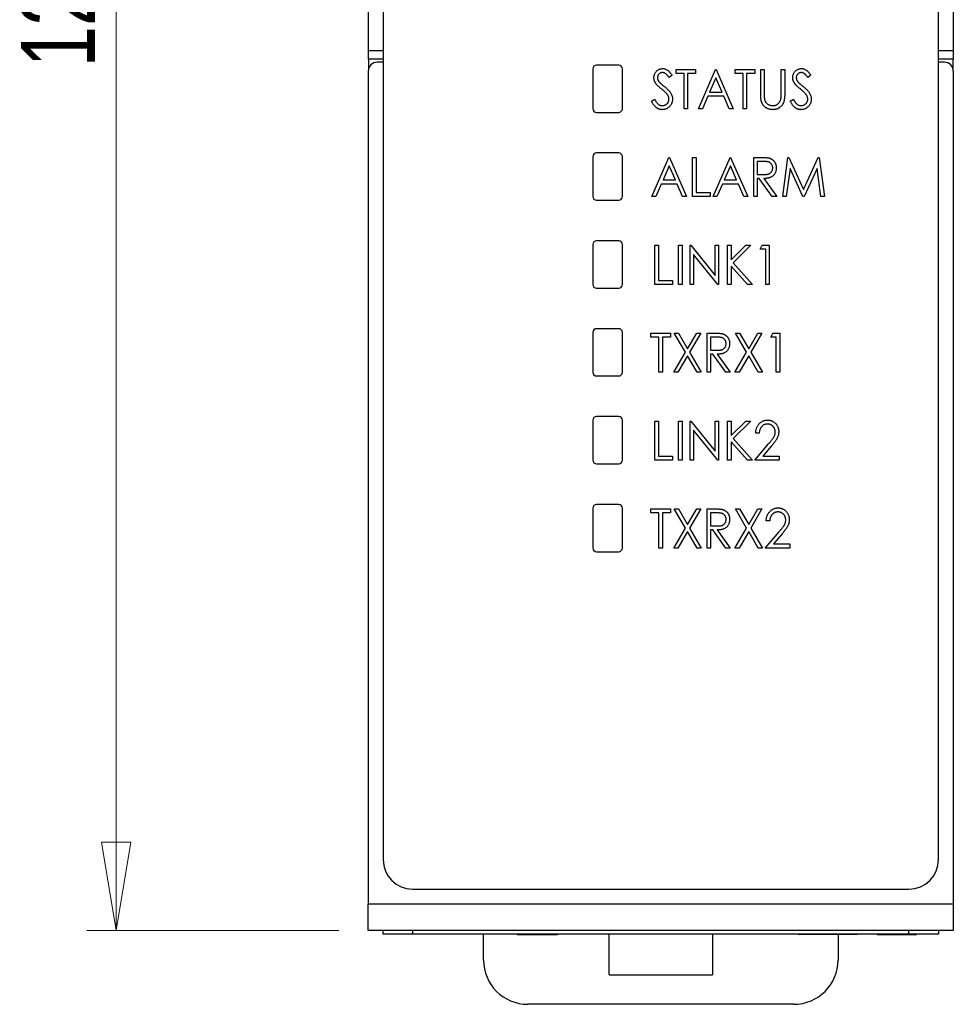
# Model space of a CAD drawing. Header units: millimetres. Extents: x 0 to 420, y 0 to 297.
# Tile 4 of 22: x 67 to 98, y 118 to 152. Entities that reach past the tile are written whole.
import ezdxf

# ---------------------------------------------------------------- set-up
doc = ezdxf.new("R2010")
doc.units = ezdxf.units.MM
doc.styles.add('SLDTEXTSTYLE1', font='TXT', dxfattribs={"width": 0.75})
doc.dimstyles.new('SLDDIMSTYLE0', dxfattribs={"dimtxt": 2.5, "dimasz": 3, "dimexe": 0, "dimexo": 0.0625, "dimtad": 1, "dimdec": 0, "dimlfac": 2, "dimrnd": 1e-09, "dimzin": 12, "dimdsep": 46, "dimtxsty": 'SLDTEXTSTYLE1', "dimblk1": 'CLOSED', "dimblk2": 'CLOSED', "dimsah": 1, "dimcen": 0.09, "dimadec": 0, "dimazin": 3, "dimtfac": 1, "dimtofl": 0, "dimtmove": 0, "dimatfit": 3, "dimldrblk": 'CLOSED', "dimfxl": 1, "dimfrac": 2, "dimtolj": 1, "dimtzin": 12, "dimarcsym": 0})

# ---------------------------------------------------------------- blocks, each defined once
blk = doc.blocks.new('_Closed')
at = {"color": 0, "linetype": 'ByBlock', "lineweight": -2}
for p, q in [((-1, 0.166667), (0, 0)), ((-1, 0.166667), (-1, -0.166667)), ((0, 0), (-1, -0.166667)), ((0, 0), (-1, 0))]:
    blk.add_line(p, q, dxfattribs=at)
blk = doc.blocks.new('_D')
at = {"color": 7, "linetype": 'Continuous', "lineweight": 0}
for p, q in [((77.562, 184.841), (69.03, 184.841)), ((70.03, 184.841), (70.03, 120.836)), ((77.562, 120.836), (69.03, 120.836))]:
    blk.add_line(p, q, dxfattribs=at)
at = {"color": 7, "linetype": 'Continuous', "lineweight": 18, "xscale": 3, "yscale": 3}
for p, rotation in [((70.03, 184.841, -29.696), 90), ((70.03, 120.836, -29.696), 270)]:
    blk.add_blockref('_Closed', p, dxfattribs=dict(at, rotation=rotation))
at = {"color": 7, "linetype": 'Continuous', "lineweight": 18, "insert": (66.808, 150.068), "char_height": 2.5, "attachment_point": 1, "rotation": 90, "style": 'SLDTEXTSTYLE1'}
blk.add_mtext('128', dxfattribs=at)

msp = doc.modelspace()

# ---------------------------------------------------------------- linework, layer by layer
at = {"color": 7, "linetype": 'Continuous', "lineweight": 25}
for p, q in [((79.062, 170.816), (79.062, 123.241)), ((97.862, 123.241), (97.862, 170.816)), ((78.564, 150.639), (78.564, 155.039)), ((98.36, 155.039), (98.36, 150.639)), ((78.564, 150.339), (78.564, 150.639)), ((98.36, 150.639), (98.36, 150.339)), ((79.062, 150.339), (78.564, 150.339)), ((78.564, 150.339), (78.564, 149.973)), ((79.062, 150.239), (78.862, 150.239)), ((87.037, 150.141), (86.287, 150.141)), ((98.36, 150.339), (97.862, 150.339)), ((98.062, 150.239), (97.862, 150.239)), ((98.36, 149.973), (98.36, 150.339)), ((78.562, 149.939), (78.562, 121.736)), ((86.162, 150.016), (86.162, 148.666)), ((87.162, 148.666), (87.162, 150.016)), ((88.841, 149.799), (88.74, 149.718)), ((88.977, 149.989), (89.638, 149.989)), ((88.977, 149.854), (88.977, 149.989)), ((89.248, 149.854), (88.977, 149.854)), ((89.248, 148.666), (89.248, 149.854)), ((89.367, 149.854), (89.367, 148.666)), ((89.638, 149.854), (89.367, 149.854)), ((89.638, 149.989), (89.638, 149.854)), ((89.74, 148.666), (90.316, 149.989)), ((90.325, 149.708), (90.115, 149.226)), ((90.316, 149.989), (90.333, 149.989)), ((90.535, 149.226), (90.325, 149.708)), ((90.333, 149.989), (90.91, 148.666)), ((90.978, 149.854), (90.978, 149.989)), ((90.978, 149.989), (91.639, 149.989)), ((91.249, 149.854), (90.978, 149.854)), ((91.249, 148.666), (91.249, 149.854)), ((91.639, 149.854), (91.368, 149.854)), ((91.368, 149.854), (91.368, 148.666)), ((91.639, 149.989), (91.639, 149.854)), ((91.843, 149.19), (91.843, 149.989)), ((91.843, 149.989), (91.962, 149.989)), ((91.962, 149.989), (91.962, 149.197)), ((92.538, 149.197), (92.538, 149.989)), ((92.538, 149.989), (92.657, 149.989)), ((92.657, 149.989), (92.657, 149.19)), ((93.539, 149.799), (93.438, 149.718)), ((98.362, 149.939), (98.362, 121.736)), ((90.056, 149.09), (89.871, 148.666)), ((90.594, 149.09), (90.056, 149.09)), ((90.115, 149.226), (90.535, 149.226)), ((90.779, 148.666), (90.594, 149.09)), ((88.145, 148.922), (88.25, 148.989)), ((92.843, 148.922), (92.948, 148.989)), ((86.287, 148.541), (87.037, 148.541)), ((89.367, 148.666), (89.248, 148.666)), ((89.871, 148.666), (89.74, 148.666)), ((90.91, 148.666), (90.779, 148.666)), ((91.368, 148.666), (91.249, 148.666)), ((86.162, 147.041), (86.162, 145.691)), ((87.037, 147.166), (86.287, 147.166)), ((87.162, 145.691), (87.162, 147.041)), ((88.162, 145.691), (88.739, 147.014)), ((88.748, 146.733), (88.538, 146.251)), ((88.739, 147.014), (88.756, 147.014)), ((88.957, 146.251), (88.748, 146.733)), ((88.756, 147.014), (89.333, 145.691)), ((89.536, 147.014), (89.655, 147.014)), ((89.536, 145.691), (89.536, 147.014)), ((89.655, 147.014), (89.655, 145.827)), ((90.232, 145.691), (90.808, 147.014)), ((90.817, 146.733), (90.607, 146.251)), ((90.808, 147.014), (90.825, 147.014)), ((91.027, 146.251), (90.817, 146.733)), ((90.825, 147.014), (91.402, 145.691)), ((91.605, 147.014), (91.848, 147.014)), ((91.605, 145.691), (91.605, 147.014)), ((91.944, 146.879), (91.724, 146.879)), ((91.724, 146.879), (91.724, 146.438)), ((92.589, 145.691), (92.765, 147.014)), ((92.765, 147.014), (92.794, 147.014)), ((92.794, 147.014), (93.293, 145.929)), ((93.293, 145.929), (93.792, 147.014)), ((93.792, 147.014), (93.821, 147.014)), ((93.821, 147.014), (93.997, 145.691)), ((91.724, 146.438), (91.939, 146.436)), ((92.835, 146.641), (92.709, 145.691)), ((93.271, 145.691), (92.835, 146.641)), ((93.751, 146.641), (93.315, 145.691)), ((93.877, 145.691), (93.751, 146.641)), ((88.478, 146.115), (88.294, 145.691)), ((89.017, 146.115), (88.478, 146.115)), ((88.538, 146.251), (88.957, 146.251)), ((89.201, 145.691), (89.017, 146.115)), ((90.547, 146.115), (90.363, 145.691)), ((91.086, 146.115), (90.547, 146.115)), ((90.607, 146.251), (91.027, 146.251)), ((91.271, 145.691), (91.086, 146.115)), ((91.795, 146.302), (91.724, 146.302)), ((91.724, 146.302), (91.724, 145.691)), ((92.236, 145.691), (91.795, 146.302)), ((91.945, 146.302), (92.386, 145.691)), ((88.294, 145.691), (88.162, 145.691)), ((89.333, 145.691), (89.201, 145.691)), ((90.13, 145.691), (89.536, 145.691)), ((89.655, 145.827), (90.13, 145.827)), ((90.13, 145.827), (90.13, 145.691)), ((90.363, 145.691), (90.232, 145.691)), ((91.402, 145.691), (91.271, 145.691)), ((91.724, 145.691), (91.605, 145.691)), ((92.386, 145.691), (92.236, 145.691)), ((92.709, 145.691), (92.589, 145.691)), ((93.315, 145.691), (93.271, 145.691)), ((93.997, 145.691), (93.877, 145.691)), ((86.287, 145.566), (87.037, 145.566)), ((86.162, 144.066), (86.162, 142.716)), ((87.037, 144.191), (86.287, 144.191)), ((87.162, 142.716), (87.162, 144.066)), ((88.264, 142.716), (88.264, 144.039)), ((88.264, 144.039), (88.383, 144.039)), ((88.383, 144.039), (88.383, 142.852)), ((89.061, 142.716), (89.061, 144.039)), ((89.061, 144.039), (89.18, 144.039)), ((89.18, 144.039), (89.18, 142.716)), ((89.451, 142.716), (89.451, 144.039)), ((89.451, 144.039), (89.476, 144.039)), ((89.476, 144.039), (90.299, 143.023)), ((90.299, 143.023), (90.299, 144.039)), ((90.299, 144.039), (90.418, 144.039)), ((90.418, 144.039), (90.418, 142.716)), ((90.723, 144.039), (90.842, 144.039)), ((90.723, 142.716), (90.723, 144.039)), ((90.842, 144.039), (90.842, 143.553)), ((90.842, 143.553), (91.336, 144.039)), ((91.512, 144.039), (90.908, 143.446)), ((91.336, 144.039), (91.512, 144.039)), ((91.826, 143.904), (91.897, 144.039)), ((91.897, 144.039), (92.131, 144.039)), ((92.131, 144.039), (92.131, 142.716)), ((90.391, 142.716), (89.57, 143.73)), ((89.57, 143.73), (89.57, 142.716)), ((92.012, 143.904), (91.826, 143.904)), ((92.012, 142.716), (92.012, 143.904)), ((90.908, 143.446), (91.563, 142.716)), ((91.398, 142.716), (90.842, 143.336)), ((90.842, 143.336), (90.842, 142.716)), ((88.858, 142.716), (88.264, 142.716)), ((88.383, 142.852), (88.858, 142.852)), ((88.858, 142.852), (88.858, 142.716)), ((89.18, 142.716), (89.061, 142.716)), ((89.57, 142.716), (89.451, 142.716)), ((90.418, 142.716), (90.391, 142.716)), ((90.842, 142.716), (90.723, 142.716)), ((91.563, 142.716), (91.398, 142.716)), ((92.131, 142.716), (92.012, 142.716)), ((86.287, 142.591), (87.037, 142.591)), ((86.162, 141.091), (86.162, 139.741)), ((87.037, 141.216), (86.287, 141.216)), ((87.162, 139.741), (87.162, 141.091)), ((88.128, 140.929), (88.128, 141.064)), ((88.128, 141.064), (88.79, 141.064)), ((88.79, 141.064), (88.79, 140.929)), ((88.917, 141.064), (89.057, 141.064)), ((89.297, 140.417), (88.917, 141.064)), ((89.057, 141.064), (89.367, 140.537)), ((89.367, 140.537), (89.676, 141.064)), ((89.816, 141.064), (89.437, 140.417)), ((89.676, 141.064), (89.816, 141.064)), ((90.028, 141.064), (90.271, 141.064)), ((90.028, 139.741), (90.028, 141.064)), ((91.366, 140.417), (90.986, 141.064)), ((90.986, 141.064), (91.127, 141.064)), ((91.127, 141.064), (91.436, 140.537)), ((91.436, 140.537), (91.745, 141.064)), ((91.885, 141.064), (91.506, 140.417)), ((91.745, 141.064), (91.885, 141.064)), ((92.182, 140.929), (92.253, 141.064)), ((92.253, 141.064), (92.487, 141.064)), ((92.487, 141.064), (92.487, 139.741)), ((88.4, 140.929), (88.128, 140.929)), ((88.4, 139.741), (88.4, 140.929)), ((88.79, 140.929), (88.519, 140.929)), ((88.519, 140.929), (88.519, 139.741)), ((90.366, 140.929), (90.147, 140.929)), ((90.147, 140.929), (90.147, 140.488)), ((92.369, 140.929), (92.182, 140.929)), ((92.369, 139.741), (92.369, 140.929)), ((88.9, 139.741), (89.297, 140.417)), ((89.437, 140.417), (89.833, 139.741)), ((90.147, 140.488), (90.361, 140.486)), ((90.218, 140.352), (90.147, 140.352)), ((90.147, 140.352), (90.147, 139.741)), ((90.658, 139.741), (90.218, 140.352)), ((90.368, 140.352), (90.808, 139.741)), ((90.969, 139.741), (91.366, 140.417)), ((91.506, 140.417), (91.902, 139.741)), ((89.367, 140.298), (89.04, 139.741)), ((89.693, 139.741), (89.367, 140.298)), ((91.436, 140.298), (91.11, 139.741)), ((91.762, 139.741), (91.436, 140.298)), ((88.519, 139.741), (88.4, 139.741)), ((89.04, 139.741), (88.9, 139.741)), ((89.833, 139.741), (89.693, 139.741)), ((90.147, 139.741), (90.028, 139.741)), ((90.808, 139.741), (90.658, 139.741)), ((91.11, 139.741), (90.969, 139.741)), ((91.902, 139.741), (91.762, 139.741)), ((92.487, 139.741), (92.369, 139.741)), ((86.287, 139.616), (87.037, 139.616)), ((86.162, 138.116), (86.162, 136.766)), ((87.037, 138.241), (86.287, 138.241)), ((87.162, 136.766), (87.162, 138.116)), ((88.264, 136.766), (88.264, 138.089)), ((88.264, 138.089), (88.383, 138.089)), ((88.383, 138.089), (88.383, 136.902)), ((89.061, 138.089), (89.18, 138.089)), ((89.061, 136.766), (89.061, 138.089)), ((89.18, 138.089), (89.18, 136.766)), ((89.451, 136.766), (89.451, 138.089)), ((89.451, 138.089), (89.476, 138.089)), ((89.476, 138.089), (90.299, 137.073)), ((90.299, 137.073), (90.299, 138.089)), ((90.299, 138.089), (90.418, 138.089)), ((90.418, 138.089), (90.418, 136.766)), ((90.723, 136.766), (90.723, 138.089)), ((90.723, 138.089), (90.842, 138.089)), ((90.842, 138.089), (90.842, 137.603)), ((90.842, 137.603), (91.336, 138.089)), ((91.512, 138.089), (90.908, 137.496)), ((91.336, 138.089), (91.512, 138.089)), ((89.57, 137.78), (89.57, 136.766)), ((90.391, 136.766), (89.57, 137.78)), ((91.398, 136.766), (90.842, 137.386)), ((90.842, 137.386), (90.842, 136.766)), ((90.908, 137.496), (91.563, 136.766)), ((91.792, 137.682), (91.673, 137.682)), ((91.639, 136.766), (92.107, 137.314)), ((92.213, 137.251), (91.915, 136.902)), ((88.858, 136.766), (88.264, 136.766)), ((88.383, 136.902), (88.858, 136.902)), ((88.858, 136.902), (88.858, 136.766)), ((89.18, 136.766), (89.061, 136.766)), ((89.57, 136.766), (89.451, 136.766)), ((90.418, 136.766), (90.391, 136.766)), ((90.842, 136.766), (90.723, 136.766)), ((91.563, 136.766), (91.398, 136.766)), ((92.47, 136.766), (91.639, 136.766)), ((91.915, 136.902), (92.47, 136.902)), ((92.47, 136.902), (92.47, 136.766)), ((86.287, 136.641), (87.037, 136.641)), ((86.162, 135.141), (86.162, 133.791)), ((87.037, 135.266), (86.287, 135.266)), ((87.162, 133.791), (87.162, 135.141)), ((88.128, 134.979), (88.128, 135.114)), ((88.128, 135.114), (88.79, 135.114)), ((88.79, 135.114), (88.79, 134.979)), ((88.917, 135.114), (89.057, 135.114)), ((89.297, 134.467), (88.917, 135.114)), ((89.057, 135.114), (89.367, 134.587)), ((89.367, 134.587), (89.676, 135.114)), ((89.816, 135.114), (89.437, 134.467)), ((89.676, 135.114), (89.816, 135.114)), ((90.028, 135.114), (90.271, 135.114)), ((90.028, 133.791), (90.028, 135.114)), ((90.986, 135.114), (91.127, 135.114)), ((91.366, 134.467), (90.986, 135.114)), ((91.127, 135.114), (91.436, 134.587)), ((91.436, 134.587), (91.745, 135.114)), ((91.885, 135.114), (91.506, 134.467)), ((91.745, 135.114), (91.885, 135.114)), ((88.4, 134.979), (88.128, 134.979)), ((88.4, 133.791), (88.4, 134.979)), ((88.79, 134.979), (88.519, 134.979)), ((88.519, 134.979), (88.519, 133.791)), ((90.147, 134.979), (90.147, 134.538)), ((90.366, 134.979), (90.147, 134.979)), ((92.148, 134.707), (92.029, 134.707)), ((88.9, 133.791), (89.297, 134.467)), ((89.437, 134.467), (89.833, 133.791)), ((90.147, 134.538), (90.361, 134.536)), ((90.218, 134.402), (90.147, 134.402)), ((90.147, 134.402), (90.147, 133.791)), ((90.658, 133.791), (90.218, 134.402)), ((90.368, 134.402), (90.808, 133.791)), ((90.969, 133.791), (91.366, 134.467)), ((91.506, 134.467), (91.902, 133.791)), ((89.367, 134.348), (89.04, 133.791)), ((89.693, 133.791), (89.367, 134.348)), ((91.436, 134.348), (91.11, 133.791)), ((91.762, 133.791), (91.436, 134.348)), ((91.995, 133.791), (92.463, 134.339)), ((92.569, 134.276), (92.272, 133.927)), ((88.519, 133.791), (88.4, 133.791)), ((89.04, 133.791), (88.9, 133.791)), ((89.833, 133.791), (89.693, 133.791)), ((90.147, 133.791), (90.028, 133.791)), ((90.808, 133.791), (90.658, 133.791)), ((91.11, 133.791), (90.969, 133.791)), ((91.902, 133.791), (91.762, 133.791)), ((92.827, 133.791), (91.995, 133.791)), ((92.272, 133.927), (92.827, 133.927)), ((92.827, 133.927), (92.827, 133.791)), ((86.287, 133.666), (87.037, 133.666)), ((80.062, 122.241), (96.862, 122.241)), ((98.362, 121.736), (78.562, 121.736)), ((78.562, 120.836), (78.562, 121.736)), ((98.362, 121.736), (98.362, 120.836)), ((98.362, 120.836), (78.562, 120.836)), ((79.062, 120.711), (79.062, 120.836)), ((80.062, 120.711), (79.062, 120.711)), ((80.062, 120.836), (80.062, 120.711)), ((96.862, 120.711), (80.062, 120.711)), ((82.462, 119.841), (82.462, 120.711)), ((83.605, 120.709), (83.605, 120.711)), ((83.605, 120.709), (84.521, 120.709)), ((84.521, 120.709), (84.521, 120.711)), ((84.521, 120.709), (84.656, 120.709)), ((84.656, 120.709), (84.656, 120.711)), ((84.656, 120.709), (84.962, 120.709)), ((84.962, 120.709), (84.962, 120.711)), ((84.996, 120.709), (84.996, 120.711)), ((86.712, 119.341), (86.712, 120.711)), ((90.212, 120.711), (90.212, 119.341)), ((93.112, 120.709), (93.112, 120.711)), ((95.112, 120.709), (93.112, 120.709)), ((94.462, 120.709), (94.462, 119.841)), ((95.112, 120.709), (95.112, 120.711)), ((95.789, 120.709), (95.789, 120.711)), ((95.789, 120.709), (95.925, 120.709)), ((95.925, 120.709), (95.925, 120.711)), ((95.925, 120.709), (97.112, 120.709)), ((96.862, 120.711), (96.862, 120.836)), ((97.862, 120.711), (96.862, 120.711)), ((97.112, 120.709), (97.112, 120.711)), ((97.862, 120.836), (97.862, 120.711)), ((86.712, 119.341), (90.212, 119.341)), ((92.962, 118.341), (83.962, 118.341))]:
    msp.add_line(p, q, dxfattribs=at)
at = {"color": 8, "linetype": 'Continuous', "lineweight": 25}
for p, q in [((78.564, 150.639), (79.062, 150.639)), ((97.862, 150.639), (98.36, 150.639))]:
    msp.add_line(p, q, dxfattribs=at)
at = {"color": 7, "linetype": 'Continuous', "lineweight": 25}
for centre, radius, start, end in [((78.862, 149.939), 0.3, 90, 180), ((86.287, 150.016), 0.125, 90, 180), ((87.037, 150.016), 0.125, 0, 90), ((98.062, 149.939), 0.3, 0, 90), ((86.287, 148.666), 0.125, 180, 270), ((87.037, 148.666), 0.125, 270, 0), ((86.287, 147.041), 0.125, 90, 180), ((87.037, 147.041), 0.125, 0, 90), ((86.287, 145.691), 0.125, 180, 270), ((87.037, 145.691), 0.125, 270, 0), ((86.287, 144.066), 0.125, 90, 180), ((87.037, 144.066), 0.125, 0, 90), ((86.287, 142.716), 0.125, 180, 270), ((87.037, 142.716), 0.125, 270, 0), ((86.287, 141.091), 0.125, 90, 180), ((87.037, 141.091), 0.125, 0, 90), ((86.287, 139.741), 0.125, 180, 270), ((87.037, 139.741), 0.125, 270, 0), ((86.287, 138.116), 0.125, 90, 180), ((87.037, 138.116), 0.125, 0, 90), ((86.287, 136.766), 0.125, 180, 270), ((87.037, 136.766), 0.125, 270, 0), ((86.287, 135.141), 0.125, 90, 180), ((87.037, 135.141), 0.125, 0, 90), ((86.287, 133.791), 0.125, 180, 270), ((87.037, 133.791), 0.125, 270, 0), ((80.062, 123.241), 1, 180, 270), ((96.862, 123.241), 1, 270, 0), ((83.962, 119.841), 1.5, 180, 270), ((92.962, 119.841), 1.5, 270, 0)]:
    msp.add_arc(centre, radius, start, end, dxfattribs=at)
for points, knots in [([(88.23, 149.714), (88.231, 149.728), (88.232, 149.756), (88.239, 149.796), (88.251, 149.835), (88.267, 149.871), (88.288, 149.905), (88.313, 149.935), (88.342, 149.961), (88.374, 149.983), (88.409, 150.001), (88.446, 150.014), (88.484, 150.021), (88.51, 150.023), (88.524, 150.023)], [0, 0, 0, 0, 0.0882908, 0.1744188, 0.2584228, 0.3423174, 0.4252869, 0.5069347, 0.5879222, 0.670559, 0.7531449, 0.8348442, 0.9166861, 1, 1, 1, 1]), ([(88.524, 150.023), (88.538, 150.023), (88.566, 150.022), (88.607, 150.012), (88.646, 149.997), (88.678, 149.979), (88.703, 149.962), (88.722, 149.946), (88.741, 149.928), (88.761, 149.907), (88.78, 149.884), (88.801, 149.858), (88.821, 149.829), (88.834, 149.809), (88.841, 149.799)], [0, 0, 0, 0, 0.103822, 0.2059191, 0.309231, 0.4156525, 0.4722204, 0.5328577, 0.5978194, 0.6678575, 0.7431765, 0.8234483, 0.9089421, 1, 1, 1, 1]), ([(92.928, 149.714), (92.929, 149.728), (92.93, 149.756), (92.937, 149.796), (92.949, 149.835), (92.965, 149.871), (92.986, 149.905), (93.011, 149.935), (93.04, 149.961), (93.072, 149.983), (93.107, 150.001), (93.144, 150.014), (93.182, 150.021), (93.208, 150.023), (93.222, 150.023)], [0, 0, 0, 0, 0.088291, 0.174419, 0.258423, 0.342317, 0.425287, 0.506935, 0.587922, 0.670559, 0.753145, 0.834844, 0.916686, 1, 1, 1, 1]), ([(93.222, 150.023), (93.236, 150.023), (93.264, 150.022), (93.305, 150.012), (93.344, 149.997), (93.376, 149.979), (93.401, 149.962), (93.42, 149.946), (93.439, 149.928), (93.459, 149.907), (93.478, 149.884), (93.499, 149.858), (93.519, 149.829), (93.532, 149.809), (93.539, 149.799)], [0, 0, 0, 0, 0.103822, 0.205919, 0.309231, 0.415653, 0.47222, 0.532858, 0.597819, 0.667857, 0.743177, 0.823448, 0.908942, 1, 1, 1, 1]), ([(88.295, 149.513), (88.29, 149.521), (88.28, 149.536), (88.267, 149.56), (88.255, 149.585), (88.246, 149.61), (88.239, 149.635), (88.234, 149.661), (88.231, 149.688), (88.23, 149.705), (88.23, 149.714)], [0, 0, 0, 0, 0.130877, 0.257719, 0.382316, 0.506626, 0.628302, 0.751527, 0.87547, 1, 1, 1, 1]), ([(88.517, 149.887), (88.505, 149.887), (88.482, 149.886), (88.45, 149.876), (88.42, 149.861), (88.395, 149.84), (88.375, 149.814), (88.36, 149.785), (88.351, 149.754), (88.35, 149.731), (88.349, 149.72)], [0, 0, 0, 0, 0.133507, 0.258557, 0.380724, 0.504971, 0.628085, 0.748901, 0.871477, 1, 1, 1, 1]), ([(88.349, 149.72), (88.349, 149.713), (88.35, 149.699), (88.353, 149.678), (88.358, 149.657), (88.365, 149.636), (88.375, 149.615), (88.389, 149.594), (88.406, 149.571), (88.419, 149.557), (88.426, 149.549)], [0, 0, 0, 0, 0.110385, 0.220503, 0.3311372, 0.4435848, 0.5631535, 0.6950621, 0.8397617, 1, 1, 1, 1]), ([(88.74, 149.718), (88.735, 149.726), (88.724, 149.742), (88.708, 149.765), (88.692, 149.785), (88.677, 149.803), (88.663, 149.819), (88.649, 149.833), (88.636, 149.845), (88.619, 149.857), (88.598, 149.869), (88.572, 149.88), (88.545, 149.886), (88.526, 149.887), (88.517, 149.887)], [0, 0, 0, 0, 0.102557, 0.196911, 0.284395, 0.364416, 0.437215, 0.503536, 0.563602, 0.61645, 0.714669, 0.808954, 0.904132, 1, 1, 1, 1]), ([(92.993, 149.513), (92.988, 149.521), (92.978, 149.536), (92.965, 149.56), (92.953, 149.585), (92.945, 149.61), (92.937, 149.635), (92.932, 149.661), (92.929, 149.688), (92.929, 149.705), (92.928, 149.714)], [0, 0, 0, 0, 0.130877, 0.257719, 0.382316, 0.506626, 0.628302, 0.751527, 0.87547, 1, 1, 1, 1]), ([(93.215, 149.887), (93.203, 149.887), (93.18, 149.886), (93.148, 149.876), (93.118, 149.861), (93.093, 149.84), (93.073, 149.814), (93.058, 149.785), (93.049, 149.754), (93.048, 149.731), (93.047, 149.72)], [0, 0, 0, 0, 0.133507, 0.258557, 0.380724, 0.504971, 0.628085, 0.748901, 0.871477, 1, 1, 1, 1]), ([(93.047, 149.72), (93.047, 149.713), (93.048, 149.699), (93.051, 149.678), (93.056, 149.657), (93.063, 149.636), (93.074, 149.615), (93.087, 149.594), (93.104, 149.571), (93.117, 149.557), (93.124, 149.549)], [0, 0, 0, 0, 0.110385, 0.220503, 0.331137, 0.443585, 0.563154, 0.695062, 0.839762, 1, 1, 1, 1]), ([(93.438, 149.718), (93.433, 149.726), (93.422, 149.742), (93.406, 149.765), (93.39, 149.785), (93.375, 149.803), (93.361, 149.819), (93.347, 149.833), (93.334, 149.845), (93.317, 149.857), (93.297, 149.869), (93.27, 149.88), (93.243, 149.886), (93.224, 149.887), (93.215, 149.887)], [0, 0, 0, 0, 0.102557, 0.196911, 0.284395, 0.364416, 0.437215, 0.503536, 0.563602, 0.61645, 0.714669, 0.808954, 0.904132, 1, 1, 1, 1]), ([(88.487, 149.333), (88.475, 149.343), (88.451, 149.362), (88.418, 149.39), (88.389, 149.416), (88.363, 149.439), (88.341, 149.461), (88.322, 149.48), (88.307, 149.497), (88.299, 149.508), (88.295, 149.513)], [0, 0, 0, 0, 0.179535, 0.344506, 0.492131, 0.62464, 0.742099, 0.843179, 0.92954, 1, 1, 1, 1]), ([(88.426, 149.549), (88.428, 149.546), (88.434, 149.54), (88.446, 149.53), (88.46, 149.518), (88.478, 149.503), (88.499, 149.485), (88.524, 149.465), (88.552, 149.442), (88.572, 149.426), (88.583, 149.417)], [0, 0, 0, 0, 0.053039, 0.126288, 0.218872, 0.334457, 0.469409, 0.625738, 0.802267, 1, 1, 1, 1]), ([(88.583, 149.417), (88.595, 149.407), (88.62, 149.387), (88.655, 149.356), (88.687, 149.327), (88.715, 149.298), (88.741, 149.27), (88.763, 149.243), (88.783, 149.217), (88.804, 149.183), (88.825, 149.142), (88.844, 149.092), (88.855, 149.041), (88.857, 149.007), (88.858, 148.99)], [0, 0, 0, 0, 0.093761, 0.181614, 0.264342, 0.341677, 0.41338, 0.479975, 0.541968, 0.599292, 0.705911, 0.807015, 0.904485, 1, 1, 1, 1]), ([(93.185, 149.333), (93.173, 149.343), (93.149, 149.362), (93.116, 149.39), (93.087, 149.416), (93.061, 149.439), (93.039, 149.461), (93.02, 149.48), (93.005, 149.497), (92.997, 149.508), (92.993, 149.513)], [0, 0, 0, 0, 0.179535, 0.344506, 0.492131, 0.62464, 0.742099, 0.843179, 0.92954, 1, 1, 1, 1]), ([(93.124, 149.549), (93.126, 149.546), (93.132, 149.54), (93.144, 149.53), (93.158, 149.518), (93.176, 149.503), (93.197, 149.485), (93.222, 149.465), (93.25, 149.442), (93.27, 149.426), (93.281, 149.417)], [0, 0, 0, 0, 0.053039, 0.126288, 0.218872, 0.334457, 0.469409, 0.625738, 0.802267, 1, 1, 1, 1]), ([(93.281, 149.417), (93.293, 149.407), (93.318, 149.387), (93.353, 149.356), (93.385, 149.327), (93.413, 149.298), (93.439, 149.27), (93.461, 149.243), (93.481, 149.217), (93.502, 149.183), (93.523, 149.142), (93.542, 149.092), (93.554, 149.041), (93.555, 149.007), (93.556, 148.99)], [0, 0, 0, 0, 0.093761, 0.181614, 0.264342, 0.341677, 0.41338, 0.479975, 0.541968, 0.599292, 0.705911, 0.807015, 0.904485, 1, 1, 1, 1]), ([(88.697, 149.122), (88.692, 149.13), (88.681, 149.146), (88.662, 149.169), (88.64, 149.194), (88.615, 149.22), (88.587, 149.246), (88.557, 149.274), (88.523, 149.304), (88.499, 149.323), (88.487, 149.333)], [0, 0, 0, 0, 0.092213, 0.193119, 0.303009, 0.423363, 0.552489, 0.69176, 0.840671, 1, 1, 1, 1]), ([(88.739, 148.992), (88.739, 149.003), (88.737, 149.026), (88.729, 149.059), (88.716, 149.091), (88.704, 149.112), (88.697, 149.122)], [0, 0, 0, 0, 0.238336, 0.482311, 0.73314, 1, 1, 1, 1]), ([(91.865, 148.911), (91.863, 148.918), (91.859, 148.934), (91.855, 148.959), (91.851, 148.988), (91.848, 149.021), (91.846, 149.058), (91.844, 149.099), (91.843, 149.143), (91.843, 149.174), (91.843, 149.19)], [0, 0, 0, 0, 0.077936, 0.169149, 0.274074, 0.391816, 0.523462, 0.668216, 0.827041, 1, 1, 1, 1]), ([(91.962, 149.197), (91.962, 149.185), (91.961, 149.164), (91.962, 149.134), (91.962, 149.107), (91.963, 149.083), (91.963, 149.063), (91.964, 149.046), (91.965, 149.032), (91.966, 149.024), (91.967, 149.021)], [0, 0, 0, 0, 0.1911052, 0.362655, 0.5161706, 0.6501285, 0.7660345, 0.8625273, 0.9410063, 1, 1, 1, 1]), ([(91.967, 149.021), (91.968, 149.008), (91.972, 148.984), (91.981, 148.95), (91.994, 148.919), (92.009, 148.89), (92.029, 148.865), (92.053, 148.842), (92.082, 148.821), (92.114, 148.803), (92.149, 148.787), (92.184, 148.776), (92.22, 148.769), (92.244, 148.768), (92.256, 148.768)], [0, 0, 0, 0, 0.0889375, 0.1727267, 0.251185, 0.3263801, 0.4009876, 0.479456, 0.5624606, 0.6520321, 0.742988, 0.8310174, 0.9158505, 1, 1, 1, 1]), ([(92.657, 149.19), (92.657, 149.176), (92.657, 149.148), (92.655, 149.107), (92.653, 149.067), (92.649, 149.031), (92.644, 148.996), (92.639, 148.963), (92.633, 148.932), (92.625, 148.904), (92.616, 148.877), (92.605, 148.851), (92.592, 148.825), (92.576, 148.801), (92.56, 148.778), (92.54, 148.755), (92.519, 148.734), (92.496, 148.713), (92.472, 148.694), (92.445, 148.678), (92.418, 148.664), (92.39, 148.652), (92.359, 148.643), (92.328, 148.637), (92.296, 148.633), (92.274, 148.633), (92.262, 148.632)], [0, 0, 0, 0, 0.055741, 0.108782, 0.159483, 0.20722, 0.252436, 0.295103, 0.335609, 0.373517, 0.409957, 0.446416, 0.482967, 0.519684, 0.557168, 0.594999, 0.634172, 0.674127, 0.714136, 0.754079, 0.793688, 0.83312, 0.873373, 0.914549, 0.95654, 1, 1, 1, 1]), ([(92.525, 148.991), (92.527, 148.996), (92.529, 149.006), (92.531, 149.024), (92.533, 149.045), (92.535, 149.069), (92.536, 149.096), (92.538, 149.127), (92.538, 149.161), (92.538, 149.184), (92.538, 149.197)], [0, 0, 0, 0, 0.069596, 0.155423, 0.257515, 0.37358, 0.506166, 0.6554, 0.819993, 1, 1, 1, 1]), ([(93.395, 149.122), (93.39, 149.13), (93.379, 149.146), (93.36, 149.169), (93.338, 149.194), (93.313, 149.22), (93.285, 149.246), (93.255, 149.274), (93.221, 149.304), (93.197, 149.323), (93.185, 149.333)], [0, 0, 0, 0, 0.092213, 0.193119, 0.303009, 0.423363, 0.552489, 0.69176, 0.840671, 1, 1, 1, 1]), ([(93.437, 148.992), (93.437, 149.003), (93.435, 149.026), (93.428, 149.059), (93.414, 149.091), (93.402, 149.112), (93.395, 149.122)], [0, 0, 0, 0, 0.238336, 0.482311, 0.73314, 1, 1, 1, 1]), ([(88.513, 148.632), (88.504, 148.633), (88.486, 148.633), (88.459, 148.636), (88.432, 148.641), (88.407, 148.649), (88.382, 148.658), (88.358, 148.669), (88.334, 148.683), (88.311, 148.699), (88.289, 148.717), (88.267, 148.738), (88.245, 148.762), (88.224, 148.788), (88.204, 148.818), (88.184, 148.85), (88.164, 148.884), (88.152, 148.909), (88.145, 148.922)], [0, 0, 0, 0, 0.055089, 0.109447, 0.163323, 0.216767, 0.269874, 0.324148, 0.378969, 0.434708, 0.492467, 0.553707, 0.618022, 0.686132, 0.757893, 0.834258, 0.914668, 1, 1, 1, 1]), ([(88.25, 148.989), (88.259, 148.971), (88.277, 148.938), (88.307, 148.893), (88.337, 148.855), (88.369, 148.823), (88.402, 148.799), (88.437, 148.781), (88.472, 148.77), (88.496, 148.769), (88.509, 148.768)], [0, 0, 0, 0, 0.165307, 0.315251, 0.451801, 0.576089, 0.690151, 0.796612, 0.898685, 1, 1, 1, 1]), ([(88.509, 148.768), (88.519, 148.768), (88.539, 148.769), (88.57, 148.775), (88.599, 148.785), (88.627, 148.798), (88.653, 148.815), (88.675, 148.835), (88.695, 148.857), (88.711, 148.882), (88.723, 148.908), (88.732, 148.935), (88.738, 148.964), (88.739, 148.983), (88.739, 148.992)], [0, 0, 0, 0, 0.086779, 0.172012, 0.257, 0.344091, 0.430347, 0.513787, 0.595624, 0.677565, 0.75969, 0.839996, 0.919133, 1, 1, 1, 1]), ([(88.858, 148.99), (88.857, 148.979), (88.857, 148.955), (88.852, 148.921), (88.844, 148.887), (88.833, 148.855), (88.819, 148.824), (88.801, 148.794), (88.781, 148.766), (88.758, 148.739), (88.732, 148.714), (88.705, 148.692), (88.676, 148.673), (88.646, 148.659), (88.615, 148.647), (88.582, 148.638), (88.548, 148.633), (88.525, 148.633), (88.513, 148.632)], [0, 0, 0, 0, 0.064367, 0.127345, 0.188922, 0.250384, 0.312021, 0.374404, 0.437663, 0.502985, 0.567803, 0.63098, 0.692076, 0.752595, 0.813028, 0.874016, 0.936113, 1, 1, 1, 1]), ([(92.262, 148.632), (92.25, 148.633), (92.226, 148.633), (92.191, 148.637), (92.157, 148.643), (92.124, 148.651), (92.093, 148.662), (92.063, 148.675), (92.035, 148.691), (92.007, 148.708), (91.982, 148.728), (91.959, 148.75), (91.937, 148.773), (91.919, 148.798), (91.902, 148.824), (91.888, 148.852), (91.875, 148.881), (91.869, 148.901), (91.865, 148.911)], [0, 0, 0, 0, 0.069994, 0.137225, 0.203144, 0.267439, 0.330757, 0.392722, 0.455101, 0.517382, 0.579131, 0.639383, 0.69929, 0.758596, 0.817649, 0.877496, 0.938128, 1, 1, 1, 1]), ([(92.256, 148.768), (92.266, 148.768), (92.286, 148.769), (92.317, 148.774), (92.346, 148.783), (92.375, 148.795), (92.402, 148.81), (92.427, 148.828), (92.45, 148.849), (92.47, 148.872), (92.488, 148.898), (92.503, 148.927), (92.516, 148.958), (92.522, 148.98), (92.525, 148.991)], [0, 0, 0, 0, 0.0814119, 0.1616856, 0.2428107, 0.3247753, 0.4075858, 0.4884534, 0.5697899, 0.6507181, 0.7333061, 0.819186, 0.9071325, 1, 1, 1, 1]), ([(93.211, 148.632), (93.202, 148.633), (93.184, 148.633), (93.157, 148.636), (93.13, 148.641), (93.105, 148.649), (93.08, 148.658), (93.056, 148.669), (93.032, 148.683), (93.009, 148.699), (92.987, 148.717), (92.965, 148.738), (92.943, 148.762), (92.922, 148.788), (92.902, 148.818), (92.882, 148.85), (92.862, 148.884), (92.85, 148.909), (92.843, 148.922)], [0, 0, 0, 0, 0.055089, 0.109447, 0.163323, 0.216767, 0.269874, 0.324148, 0.378969, 0.434708, 0.492467, 0.553707, 0.618022, 0.686132, 0.757893, 0.834258, 0.914668, 1, 1, 1, 1]), ([(92.948, 148.989), (92.957, 148.971), (92.975, 148.938), (93.005, 148.893), (93.035, 148.855), (93.067, 148.823), (93.1, 148.799), (93.135, 148.781), (93.17, 148.77), (93.194, 148.769), (93.207, 148.768)], [0, 0, 0, 0, 0.165307, 0.315251, 0.451801, 0.576089, 0.690151, 0.796612, 0.898685, 1, 1, 1, 1]), ([(93.207, 148.768), (93.217, 148.768), (93.237, 148.769), (93.268, 148.775), (93.297, 148.785), (93.325, 148.798), (93.351, 148.815), (93.373, 148.835), (93.393, 148.857), (93.409, 148.882), (93.421, 148.908), (93.43, 148.935), (93.436, 148.964), (93.437, 148.983), (93.437, 148.992)], [0, 0, 0, 0, 0.086779, 0.172012, 0.257, 0.344091, 0.430347, 0.513787, 0.595624, 0.677565, 0.75969, 0.839996, 0.919133, 1, 1, 1, 1]), ([(93.556, 148.99), (93.556, 148.979), (93.555, 148.955), (93.55, 148.921), (93.542, 148.887), (93.531, 148.855), (93.517, 148.824), (93.499, 148.794), (93.479, 148.766), (93.456, 148.739), (93.43, 148.714), (93.403, 148.692), (93.374, 148.673), (93.344, 148.659), (93.313, 148.647), (93.28, 148.638), (93.246, 148.633), (93.223, 148.633), (93.211, 148.632)], [0, 0, 0, 0, 0.064367, 0.127345, 0.188922, 0.250384, 0.312021, 0.374404, 0.437663, 0.502985, 0.567803, 0.63098, 0.692076, 0.752595, 0.813028, 0.874016, 0.936113, 1, 1, 1, 1]), ([(91.848, 147.014), (91.865, 147.014), (91.896, 147.014), (91.941, 147.013), (91.981, 147.012), (92.018, 147.01), (92.05, 147.007), (92.078, 147.005), (92.103, 147.001), (92.117, 146.998), (92.124, 146.996)], [0, 0, 0, 0, 0.176242, 0.33814, 0.484799, 0.617149, 0.734395, 0.837422, 0.92561, 1, 1, 1, 1]), ([(92.25, 146.661), (92.249, 146.671), (92.249, 146.692), (92.242, 146.723), (92.231, 146.752), (92.217, 146.779), (92.199, 146.804), (92.177, 146.825), (92.154, 146.843), (92.131, 146.854), (92.111, 146.861), (92.094, 146.866), (92.075, 146.87), (92.053, 146.873), (92.029, 146.876), (92.002, 146.877), (91.974, 146.878), (91.954, 146.879), (91.944, 146.879)], [0, 0, 0, 0, 0.074206, 0.146692, 0.218332, 0.29067, 0.362618, 0.431553, 0.499554, 0.567987, 0.604677, 0.646293, 0.69288, 0.744014, 0.799888, 0.86174, 0.928424, 1, 1, 1, 1]), ([(92.124, 146.996), (92.133, 146.994), (92.15, 146.989), (92.176, 146.979), (92.2, 146.967), (92.223, 146.954), (92.244, 146.938), (92.264, 146.921), (92.283, 146.901), (92.301, 146.88), (92.317, 146.857), (92.33, 146.833), (92.343, 146.807), (92.352, 146.78), (92.359, 146.752), (92.365, 146.723), (92.368, 146.692), (92.368, 146.671), (92.369, 146.66)], [0, 0, 0, 0, 0.061387, 0.121495, 0.181089, 0.240038, 0.298644, 0.35799, 0.418441, 0.480043, 0.541867, 0.604173, 0.666682, 0.729899, 0.794538, 0.860455, 0.929211, 1, 1, 1, 1]), ([(91.939, 146.436), (91.949, 146.436), (91.968, 146.436), (91.996, 146.437), (92.022, 146.439), (92.047, 146.442), (92.069, 146.445), (92.089, 146.449), (92.107, 146.454), (92.128, 146.462), (92.151, 146.474), (92.177, 146.492), (92.199, 146.514), (92.217, 146.539), (92.232, 146.567), (92.242, 146.597), (92.249, 146.628), (92.249, 146.65), (92.25, 146.661)], [0, 0, 0, 0, 0.0688845, 0.1330037, 0.1923688, 0.2476844, 0.2984466, 0.3447833, 0.3874444, 0.4260582, 0.4984773, 0.5682255, 0.638295, 0.7092395, 0.7816761, 0.8527646, 0.9255231, 1, 1, 1, 1]), ([(92.369, 146.66), (92.368, 146.643), (92.367, 146.609), (92.358, 146.559), (92.343, 146.512), (92.323, 146.469), (92.296, 146.43), (92.265, 146.396), (92.228, 146.367), (92.194, 146.348), (92.163, 146.335), (92.138, 146.326), (92.111, 146.319), (92.082, 146.313), (92.051, 146.308), (92.017, 146.305), (91.982, 146.302), (91.957, 146.302), (91.945, 146.302)], [0, 0, 0, 0, 0.083484, 0.162613, 0.23918, 0.314494, 0.388385, 0.460717, 0.533791, 0.609022, 0.648239, 0.690365, 0.734562, 0.781635, 0.831635, 0.884694, 0.940506, 1, 1, 1, 1]), ([(90.271, 141.064), (90.287, 141.064), (90.319, 141.064), (90.363, 141.063), (90.404, 141.062), (90.44, 141.06), (90.473, 141.057), (90.501, 141.055), (90.525, 141.051), (90.54, 141.048), (90.547, 141.046)], [0, 0, 0, 0, 0.176242, 0.33814, 0.484799, 0.617149, 0.734395, 0.837422, 0.92561, 1, 1, 1, 1]), ([(90.547, 141.046), (90.556, 141.044), (90.573, 141.039), (90.598, 141.029), (90.623, 141.017), (90.645, 141.004), (90.667, 140.988), (90.687, 140.971), (90.706, 140.951), (90.723, 140.93), (90.74, 140.907), (90.753, 140.883), (90.765, 140.857), (90.775, 140.83), (90.782, 140.802), (90.787, 140.773), (90.791, 140.742), (90.791, 140.721), (90.791, 140.71)], [0, 0, 0, 0, 0.061387, 0.1214951, 0.1810892, 0.2400382, 0.2986442, 0.3579899, 0.4184412, 0.480043, 0.5418672, 0.6041732, 0.6666824, 0.7298994, 0.7945383, 0.8604552, 0.9292113, 1, 1, 1, 1]), ([(90.361, 140.486), (90.372, 140.486), (90.391, 140.486), (90.419, 140.487), (90.445, 140.489), (90.469, 140.492), (90.491, 140.495), (90.511, 140.499), (90.529, 140.504), (90.55, 140.512), (90.574, 140.524), (90.599, 140.542), (90.621, 140.564), (90.64, 140.589), (90.654, 140.617), (90.665, 140.647), (90.671, 140.678), (90.672, 140.7), (90.673, 140.711)], [0, 0, 0, 0, 0.068884, 0.133004, 0.192369, 0.247684, 0.298447, 0.344783, 0.387444, 0.426058, 0.498477, 0.568226, 0.638295, 0.709239, 0.781676, 0.852765, 0.925523, 1, 1, 1, 1]), ([(90.673, 140.711), (90.672, 140.721), (90.671, 140.742), (90.665, 140.773), (90.654, 140.802), (90.639, 140.829), (90.621, 140.854), (90.6, 140.875), (90.576, 140.893), (90.554, 140.904), (90.534, 140.911), (90.517, 140.916), (90.497, 140.92), (90.476, 140.923), (90.451, 140.926), (90.425, 140.927), (90.397, 140.928), (90.377, 140.929), (90.366, 140.929)], [0, 0, 0, 0, 0.074206, 0.146692, 0.218332, 0.29067, 0.362618, 0.431553, 0.499554, 0.567987, 0.604677, 0.646293, 0.69288, 0.744014, 0.799888, 0.86174, 0.928424, 1, 1, 1, 1]), ([(90.791, 140.71), (90.791, 140.693), (90.79, 140.659), (90.781, 140.609), (90.766, 140.562), (90.745, 140.519), (90.719, 140.48), (90.688, 140.446), (90.651, 140.417), (90.616, 140.398), (90.586, 140.385), (90.561, 140.376), (90.534, 140.369), (90.505, 140.363), (90.473, 140.358), (90.44, 140.355), (90.404, 140.352), (90.38, 140.352), (90.368, 140.352)], [0, 0, 0, 0, 0.083484, 0.162613, 0.23918, 0.314494, 0.388385, 0.460717, 0.533791, 0.609022, 0.648239, 0.690365, 0.734562, 0.781635, 0.831635, 0.884694, 0.940506, 1, 1, 1, 1]), ([(91.673, 137.682), (91.674, 137.698), (91.675, 137.729), (91.682, 137.774), (91.692, 137.817), (91.705, 137.858), (91.722, 137.897), (91.742, 137.933), (91.766, 137.968), (91.793, 137.999), (91.822, 138.028), (91.854, 138.054), (91.887, 138.075), (91.922, 138.093), (91.959, 138.106), (91.997, 138.116), (92.037, 138.122), (92.064, 138.123), (92.078, 138.123)], [0, 0, 0, 0, 0.070894, 0.1392, 0.20487, 0.269234, 0.332081, 0.394901, 0.457202, 0.520113, 0.582517, 0.642738, 0.701734, 0.760045, 0.818157, 0.87726, 0.937527, 1, 1, 1, 1]), ([(92.078, 138.123), (92.092, 138.123), (92.119, 138.122), (92.158, 138.116), (92.195, 138.108), (92.23, 138.094), (92.263, 138.078), (92.294, 138.057), (92.323, 138.033), (92.35, 138.006), (92.374, 137.976), (92.395, 137.945), (92.413, 137.912), (92.428, 137.877), (92.439, 137.842), (92.448, 137.805), (92.453, 137.767), (92.453, 137.741), (92.453, 137.728)], [0, 0, 0, 0, 0.067106, 0.131744, 0.194458, 0.255749, 0.316097, 0.376704, 0.438236, 0.501646, 0.565077, 0.627495, 0.688465, 0.749509, 0.810355, 0.872348, 0.935088, 1, 1, 1, 1]), ([(92.072, 137.987), (92.063, 137.987), (92.044, 137.987), (92.017, 137.983), (91.991, 137.977), (91.966, 137.968), (91.942, 137.957), (91.92, 137.943), (91.899, 137.926), (91.879, 137.907), (91.861, 137.887), (91.845, 137.863), (91.831, 137.838), (91.819, 137.811), (91.809, 137.782), (91.801, 137.75), (91.795, 137.717), (91.793, 137.694), (91.792, 137.682)], [0, 0, 0, 0, 0.061535, 0.120681, 0.178642, 0.235332, 0.291867, 0.34862, 0.406764, 0.466093, 0.52635, 0.587062, 0.649555, 0.7136, 0.780456, 0.850261, 0.923173, 1, 1, 1, 1]), ([(92.335, 137.719), (92.335, 137.728), (92.334, 137.746), (92.33, 137.772), (92.325, 137.797), (92.316, 137.821), (92.305, 137.845), (92.292, 137.867), (92.276, 137.888), (92.259, 137.909), (92.239, 137.927), (92.219, 137.943), (92.197, 137.957), (92.174, 137.968), (92.15, 137.977), (92.125, 137.983), (92.099, 137.987), (92.081, 137.987), (92.072, 137.987)], [0, 0, 0, 0, 0.064826, 0.127694, 0.189002, 0.250262, 0.311649, 0.372859, 0.435986, 0.500806, 0.565495, 0.628378, 0.689165, 0.749946, 0.810822, 0.872278, 0.935146, 1, 1, 1, 1]), ([(92.107, 137.314), (92.118, 137.327), (92.14, 137.352), (92.171, 137.388), (92.199, 137.422), (92.224, 137.454), (92.245, 137.483), (92.264, 137.508), (92.279, 137.532), (92.295, 137.56), (92.311, 137.593), (92.325, 137.634), (92.333, 137.676), (92.334, 137.705), (92.335, 137.719)], [0, 0, 0, 0, 0.108913, 0.209615, 0.301765, 0.385391, 0.460979, 0.528012, 0.587141, 0.638024, 0.730395, 0.82069, 0.909658, 1, 1, 1, 1]), ([(92.453, 137.728), (92.453, 137.709), (92.451, 137.673), (92.442, 137.619), (92.426, 137.567), (92.408, 137.524), (92.39, 137.49), (92.374, 137.462), (92.354, 137.433), (92.332, 137.4), (92.306, 137.366), (92.278, 137.329), (92.247, 137.291), (92.225, 137.264), (92.213, 137.251)], [0, 0, 0, 0, 0.10151, 0.200837, 0.299625, 0.399332, 0.452699, 0.511826, 0.577323, 0.649147, 0.727119, 0.811496, 0.9029, 1, 1, 1, 1]), ([(90.271, 135.114), (90.287, 135.114), (90.319, 135.114), (90.363, 135.113), (90.404, 135.112), (90.44, 135.11), (90.473, 135.107), (90.501, 135.105), (90.525, 135.101), (90.54, 135.098), (90.547, 135.096)], [0, 0, 0, 0, 0.176242, 0.33814, 0.484799, 0.617149, 0.734395, 0.837422, 0.92561, 1, 1, 1, 1]), ([(90.547, 135.096), (90.556, 135.094), (90.573, 135.089), (90.598, 135.079), (90.623, 135.067), (90.645, 135.054), (90.667, 135.038), (90.687, 135.021), (90.706, 135.001), (90.723, 134.98), (90.74, 134.957), (90.753, 134.933), (90.765, 134.907), (90.775, 134.88), (90.782, 134.852), (90.787, 134.823), (90.791, 134.792), (90.791, 134.771), (90.791, 134.76)], [0, 0, 0, 0, 0.061387, 0.121495, 0.181089, 0.240038, 0.298644, 0.35799, 0.418441, 0.480043, 0.541867, 0.604173, 0.666682, 0.729899, 0.794538, 0.860455, 0.929211, 1, 1, 1, 1]), ([(92.029, 134.707), (92.03, 134.723), (92.031, 134.754), (92.038, 134.799), (92.048, 134.842), (92.061, 134.883), (92.078, 134.922), (92.098, 134.958), (92.122, 134.993), (92.149, 135.024), (92.179, 135.053), (92.21, 135.079), (92.243, 135.1), (92.278, 135.118), (92.315, 135.131), (92.353, 135.141), (92.393, 135.147), (92.42, 135.148), (92.434, 135.148)], [0, 0, 0, 0, 0.070894, 0.1392, 0.20487, 0.269234, 0.332081, 0.394901, 0.457202, 0.520113, 0.582517, 0.642738, 0.701734, 0.760045, 0.818157, 0.87726, 0.937527, 1, 1, 1, 1]), ([(92.434, 135.148), (92.448, 135.148), (92.475, 135.147), (92.514, 135.141), (92.551, 135.133), (92.586, 135.119), (92.619, 135.103), (92.65, 135.082), (92.679, 135.058), (92.706, 135.031), (92.73, 135.001), (92.752, 134.97), (92.77, 134.937), (92.784, 134.902), (92.796, 134.867), (92.804, 134.83), (92.809, 134.792), (92.809, 134.766), (92.81, 134.753)], [0, 0, 0, 0, 0.067106, 0.131744, 0.194458, 0.255749, 0.316097, 0.376704, 0.438236, 0.501646, 0.565077, 0.627495, 0.688465, 0.749509, 0.810355, 0.872348, 0.935088, 1, 1, 1, 1]), ([(90.361, 134.536), (90.372, 134.536), (90.391, 134.536), (90.419, 134.537), (90.445, 134.539), (90.469, 134.542), (90.491, 134.545), (90.511, 134.549), (90.529, 134.554), (90.55, 134.562), (90.574, 134.574), (90.599, 134.592), (90.621, 134.614), (90.64, 134.639), (90.654, 134.667), (90.665, 134.697), (90.671, 134.728), (90.672, 134.75), (90.673, 134.761)], [0, 0, 0, 0, 0.068884, 0.133004, 0.192369, 0.247684, 0.298447, 0.344783, 0.387444, 0.426058, 0.498477, 0.568226, 0.638295, 0.709239, 0.781676, 0.852765, 0.925523, 1, 1, 1, 1]), ([(90.673, 134.761), (90.672, 134.771), (90.671, 134.792), (90.665, 134.823), (90.654, 134.852), (90.639, 134.879), (90.621, 134.904), (90.6, 134.925), (90.576, 134.943), (90.554, 134.954), (90.534, 134.961), (90.517, 134.966), (90.497, 134.97), (90.476, 134.973), (90.451, 134.976), (90.425, 134.977), (90.397, 134.978), (90.377, 134.979), (90.366, 134.979)], [0, 0, 0, 0, 0.074206, 0.146692, 0.218332, 0.29067, 0.362618, 0.431553, 0.499554, 0.567987, 0.604677, 0.646293, 0.69288, 0.744014, 0.799888, 0.86174, 0.928424, 1, 1, 1, 1]), ([(90.791, 134.76), (90.791, 134.743), (90.79, 134.709), (90.781, 134.659), (90.766, 134.612), (90.745, 134.569), (90.719, 134.53), (90.688, 134.496), (90.651, 134.467), (90.616, 134.448), (90.586, 134.435), (90.561, 134.426), (90.534, 134.419), (90.505, 134.413), (90.473, 134.408), (90.44, 134.405), (90.404, 134.402), (90.38, 134.402), (90.368, 134.402)], [0, 0, 0, 0, 0.083484, 0.162613, 0.23918, 0.314494, 0.388385, 0.460717, 0.533791, 0.609022, 0.648239, 0.690365, 0.734562, 0.781635, 0.831635, 0.884694, 0.940506, 1, 1, 1, 1]), ([(92.428, 135.012), (92.419, 135.012), (92.4, 135.012), (92.373, 135.008), (92.347, 135.002), (92.322, 134.993), (92.299, 134.982), (92.276, 134.968), (92.255, 134.951), (92.235, 134.932), (92.217, 134.912), (92.201, 134.888), (92.187, 134.863), (92.175, 134.836), (92.165, 134.807), (92.157, 134.775), (92.151, 134.742), (92.149, 134.719), (92.148, 134.707)], [0, 0, 0, 0, 0.061535, 0.120681, 0.178642, 0.235332, 0.291867, 0.34862, 0.406764, 0.466093, 0.52635, 0.587062, 0.649555, 0.7136, 0.780456, 0.850261, 0.923173, 1, 1, 1, 1]), ([(92.691, 134.744), (92.691, 134.753), (92.69, 134.771), (92.686, 134.797), (92.681, 134.822), (92.672, 134.846), (92.662, 134.87), (92.648, 134.892), (92.633, 134.913), (92.615, 134.934), (92.596, 134.952), (92.575, 134.968), (92.553, 134.982), (92.53, 134.993), (92.506, 135.002), (92.481, 135.008), (92.455, 135.012), (92.438, 135.012), (92.428, 135.012)], [0, 0, 0, 0, 0.064826, 0.127694, 0.189002, 0.250262, 0.311649, 0.372859, 0.435986, 0.500806, 0.565495, 0.628378, 0.689165, 0.749946, 0.810822, 0.872278, 0.935146, 1, 1, 1, 1]), ([(92.463, 134.339), (92.474, 134.352), (92.496, 134.377), (92.527, 134.413), (92.555, 134.447), (92.58, 134.479), (92.601, 134.508), (92.62, 134.533), (92.635, 134.557), (92.651, 134.585), (92.667, 134.618), (92.681, 134.659), (92.689, 134.701), (92.69, 134.73), (92.691, 134.744)], [0, 0, 0, 0, 0.108913, 0.209615, 0.301765, 0.385391, 0.460979, 0.528012, 0.587141, 0.638024, 0.730395, 0.82069, 0.909658, 1, 1, 1, 1]), ([(92.81, 134.753), (92.809, 134.734), (92.808, 134.698), (92.799, 134.644), (92.783, 134.592), (92.765, 134.549), (92.746, 134.515), (92.73, 134.487), (92.71, 134.458), (92.688, 134.425), (92.662, 134.391), (92.634, 134.354), (92.603, 134.316), (92.581, 134.289), (92.569, 134.276)], [0, 0, 0, 0, 0.10151, 0.200837, 0.299625, 0.399332, 0.452699, 0.511826, 0.577323, 0.649147, 0.727119, 0.811496, 0.9029, 1, 1, 1, 1])]:
    msp.add_open_spline(points, degree=3, knots=knots, dxfattribs=at)

# ---------------------------------------------------------------- dimensions: what is measured, and where the dimension line sits
at = {"color": 7, "linetype": 'Continuous', "lineweight": 18}
dim = msp.add_linear_dim(base=(70.03, 120.836), p1=(78.562, 184.841), p2=(78.562, 120.836), angle=90, dimstyle='SLDDIMSTYLE0', dxfattribs=at)
dim.commit()
dim.dimension.update_dxf_attribs({"geometry": '_D', "text_midpoint": (70.03, 152.839), "dimtype": 160})

doc.saveas('drawing.dxf')
